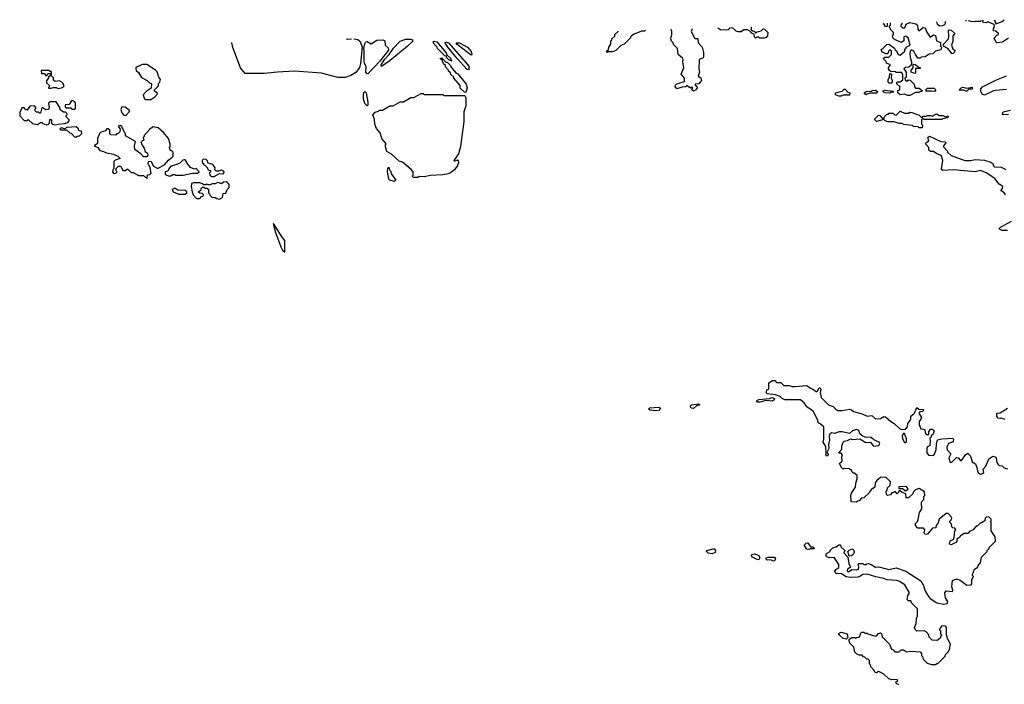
# Model space of a CAD drawing. Extents: x 2789571 to 2951634, y 860514 to 1033803.
# Tile 23 of 102: x 2823313 to 2832785, y 1024818 to 1031209. Entities that reach past the tile are written whole.
import ezdxf

# ---------------------------------------------------------------- set-up
doc = ezdxf.new("R2010")
doc.units = 0

msp = doc.modelspace()

# ---------------------------------------------------------------- linework, layer by layer
at = {"layer": '0CON05XD'}
for points in [[(2830347.9, 1031137), (2830350, 1031135), (2830351.7, 1031111.7), (2830361.7, 1031101.7), (2830378.3, 1031098.3), (2830395, 1031080), (2830408.3, 1031091.7), (2830447, 1031103), (2830465, 1031120), (2830477, 1031117), (2830510, 1031085), (2830507, 1031053), (2830495, 1031037.5), (2830475, 1031032.5), (2830435, 1031030), (2830425, 1031040), (2830405, 1031040), (2830395, 1031032.5), (2830383, 1031043), (2830378.3, 1031068.3), (2830360, 1031075), (2830338.3, 1031098.3), (2830315, 1031110), (2830278.3, 1031111.7), (2830255, 1031093.3), (2830225, 1031092.5), (2830205, 1031100), (2830180, 1031125), (2830165, 1031130), (2830145, 1031127.5), (2830128.3, 1031111.7), (2830113, 1031107), (2830055, 1031110), (2830029.3, 1031127.6)], [(2831798.6, 1031179.6), (2831800, 1031165), (2831790, 1031155), (2831790, 1031145), (2831805, 1031130), (2831828.3, 1031131.7), (2831840, 1031165), (2831875, 1031181.9), (2831877.7, 1031181.9), (2831935, 1031170), (2831950, 1031155), (2831952.5, 1031115), (2831961.7, 1031101.7), (2832005, 1031132.5), (2832025, 1031130), (2832039.3, 1031089.3), (2832071.7, 1031041.7), (2832105, 1031062.5), (2832125, 1031057.5), (2832132.5, 1031005), (2832170, 1030990), (2832172.5, 1030955), (2832180, 1030945), (2832175, 1030920), (2832125, 1030907.5), (2832098.3, 1030881.7), (2832063, 1030877), (2832025, 1030852.5), (2831985, 1030847.5), (2831975, 1030840), (2831955, 1030840), (2831930, 1030875), (2831916.4, 1030906.4), (2831891.7, 1030918.3), (2831880, 1030905), (2831877.5, 1030885), (2831880, 1030845), (2831892.5, 1030805), (2831892.5, 1030775), (2831868.3, 1030751.7), (2831835, 1030750), (2831820, 1030735), (2831840, 1030705), (2831840, 1030655), (2831830, 1030645), (2831831.7, 1030631.7), (2831845, 1030620), (2831858.3, 1030621.7), (2831865, 1030630), (2831878.3, 1030628.3), (2831918.3, 1030588.3), (2831920, 1030565), (2831931.7, 1030551.7), (2831965, 1030550), (2832000, 1030525), (2831961.7, 1030508.3), (2831932.5, 1030507.5), (2831875, 1030480), (2831855, 1030480), (2831825, 1030492.5), (2831785, 1030487.5), (2831760, 1030505), (2831761.7, 1030528.3), (2831780, 1030535), (2831780, 1030565), (2831751.7, 1030591.7), (2831750, 1030605), (2831755, 1030610), (2831785, 1030610), (2831808.3, 1030631.7), (2831810, 1030685), (2831795, 1030700), (2831745, 1030700), (2831735, 1030710), (2831698.3, 1030708.3), (2831681.7, 1030721.7), (2831670, 1030735), (2831670, 1030745), (2831690, 1030775), (2831651.7, 1030791.7), (2831648.3, 1030808.3), (2831620, 1030835), (2831635, 1030850), (2831675, 1030850), (2831700, 1030875), (2831700, 1030905), (2831685, 1030920), (2831670, 1030905), (2831668.3, 1030891.7), (2831658.3, 1030881.7), (2831645, 1030880), (2831610, 1030895), (2831600, 1030925), (2831615, 1030930), (2831655, 1030970), (2831675, 1030972.5), (2831730, 1030935), (2831731.7, 1030921.7), (2831748.3, 1030908.3), (2831763.3, 1030873.3), (2831785, 1030867.5), (2831830, 1030905), (2831830, 1030925), (2831840, 1030935), (2831840, 1030945), (2831880, 1030965), (2831860, 1031035), (2831835, 1031050), (2831820, 1031045), (2831820, 1031005), (2831795, 1030990), (2831729.3, 1031019.3), (2831713.3, 1031035), (2831710, 1031055), (2831720, 1031065), (2831720, 1031085), (2831690, 1031115), (2831690, 1031125), (2831680, 1031135), (2831681.7, 1031148.3), (2831690, 1031155), (2831690, 1031175), (2831688.6, 1031176.4)], [(2831659.2, 1031175.5), (2831660, 1031145), (2831655, 1031140), (2831641.7, 1031141.7), (2831623, 1031174.4)], [(2832217.3, 1031191.9), (2832217, 1031173), (2832209.3, 1031160.7), (2832191.7, 1031148.3), (2832165, 1031147.5), (2832143.8, 1031163.8), (2832135.2, 1031189.5)], [(2832423.1, 1031198), (2832415, 1031196.7), (2832412.4, 1031197.7)], [(2832560, 1031202), (2832560, 1031195), (2832555, 1031190), (2832505, 1031192.5), (2832475, 1031187.5), (2832439.8, 1031198.5)], [(2832825, 1031030), (2832767, 1030993), (2832715, 1030986.7), (2832702.5, 1030995), (2832688.3, 1031031.7), (2832715, 1031060), (2832730, 1031065), (2832730, 1031075), (2832705, 1031100), (2832681.7, 1031101.7), (2832680, 1031125), (2832687, 1031133), (2832690, 1031155), (2832680, 1031165), (2832625, 1031187.5), (2832615, 1031180), (2832581.7, 1031181.7), (2832580, 1031195), (2832585.2, 1031202.8)], [(2832692.5, 1031206), (2832705, 1031170), (2832765, 1031190), (2832783.6, 1031208.6)], [(2829332.2, 1031107.2), (2829325, 1031100), (2829295, 1031097.5), (2829225, 1031070), (2829200, 1031055), (2829190, 1031045), (2829190, 1031035), (2829130, 1030975), (2829095, 1030960), (2829048.3, 1030911.7), (2829015, 1030900), (2828975, 1030900), (2828961.7, 1030891.7), (2828960, 1030905), (2828978.3, 1030921.7), (2828980, 1030945), (2829000, 1030975), (2829000, 1031005), (2829010, 1031015), (2829010, 1031025), (2829038.3, 1031051.7), (2829040, 1031065), (2829070, 1031095), (2829070, 1031099.5)], [(2829782, 1031120.4), (2829772.5, 1031095), (2829803.6, 1031033.6), (2829815, 1031027.5), (2829838.3, 1031028.3), (2829840, 1030985), (2829880, 1030945), (2829891.7, 1030891.7), (2829892.5, 1030855), (2829887, 1030843), (2829850, 1030825), (2829847.5, 1030735), (2829852.5, 1030705), (2829840, 1030665), (2829865, 1030650), (2829872.5, 1030625), (2829848.3, 1030591.7), (2829811.7, 1030588.3), (2829810, 1030580), (2829828.3, 1030568.3), (2829830, 1030555), (2829816.4, 1030533.6), (2829797, 1030523), (2829780, 1030535), (2829788.3, 1030558.3), (2829775, 1030560), (2829765, 1030550), (2829735, 1030572.5), (2829717, 1030563), (2829685, 1030560), (2829635, 1030542.5), (2829620, 1030565), (2829621.7, 1030578.3), (2829636.4, 1030593.6), (2829710, 1030615), (2829707.5, 1030645), (2829677.5, 1030685), (2829702.5, 1030745), (2829693.3, 1030805), (2829697.5, 1030825), (2829689.3, 1030839.3), (2829646.7, 1030875), (2829641.7, 1030931.7), (2829601.7, 1030971.7), (2829600, 1030985), (2829583, 1031003), (2829577.5, 1031025), (2829587.5, 1031065), (2829587.5, 1031095), (2829581.1, 1031114.5)], [(2832285, 1030880), (2832243, 1030933), (2832200, 1030955), (2832200, 1030975), (2832247.5, 1031025), (2832252.5, 1031055), (2832250, 1031105), (2832255, 1031110), (2832275, 1031107.5), (2832310, 1031075), (2832290, 1031055), (2832291.7, 1030998.3), (2832277.5, 1030965), (2832290, 1030925), (2832310, 1030915), (2832307.5, 1030895), (2832295, 1030882.5), (2832285, 1030880)], [(2826529.3, 1031025), (2826567.1, 1031017.1), (2826588.9, 1030998.9), (2826607, 1030943), (2826592.6, 1030787.4), (2826580.8, 1030749.2), (2826548, 1030702), (2826497.4, 1030672.6), (2826445, 1030653.8), (2826375, 1030652.7), (2826217.5, 1030695), (2825956.3, 1030713.7), (2825794.3, 1030705.7), (2825665, 1030690.2), (2825482.1, 1030692.1), (2825437.6, 1030745), (2825362.8, 1030942.8), (2825353.8, 1030985), (2825354.7, 1030990.5)], [(2826458, 1031022.9), (2826465, 1031020), (2826506.7, 1031024.3)], [(2826655, 1030686.7), (2826642.5, 1030705), (2826647.5, 1030755), (2826630.3, 1030790.3), (2826625.7, 1030815), (2826628.8, 1030905), (2826622.5, 1030935), (2826632.3, 1030977.7), (2826644.2, 1030995.8), (2826655, 1030998.8), (2826695, 1030977.5), (2826748.3, 1031011.7), (2826807.5, 1031015), (2826827.5, 1031005), (2826830, 1030965), (2826858.3, 1030938.3), (2826860, 1030915), (2826779.3, 1030810.7), (2826665, 1030690), (2826655, 1030686.7)], [(2826795, 1030760), (2826790, 1030775), (2826825, 1030830), (2826867.5, 1030875), (2826910, 1030935), (2826975, 1031002.5), (2827028.6, 1031021.4), (2827075, 1031022), (2827090, 1031015), (2827096.7, 1031005), (2827090, 1030995), (2827039.5, 1030950.5), (2826877.5, 1030815), (2826795, 1030760)], [(2827465, 1030810), (2827460, 1030820), (2827445, 1030820), (2827431.7, 1030831.7), (2827420, 1030845), (2827418.3, 1030858.3), (2827401.7, 1030861.7), (2827330, 1030935), (2827330, 1030945), (2827300, 1030975), (2827290, 1030995), (2827295, 1031000), (2827305, 1031002.5), (2827326.7, 1030995), (2827415, 1030890), (2827421.7, 1030871.7), (2827460, 1030835), (2827460, 1030820), (2827470, 1030815), (2827465, 1030810)], [(2827635, 1030727.5), (2827613.6, 1030733.6), (2827522.5, 1030835), (2827432.5, 1030945), (2827407.5, 1030985), (2827410, 1030995), (2827440, 1030985), (2827600, 1030805), (2827635, 1030762.5), (2827635, 1030727.5)], [(2827655, 1030866.7), (2827520.7, 1030970.7), (2827513.6, 1030986.4), (2827545.9, 1030985.9), (2827622.5, 1030945), (2827655, 1030902.5), (2827663.3, 1030876.7), (2827655, 1030866.7)], [(2824521.7, 1030441.7), (2824575, 1030442.5), (2824615, 1030467.5), (2824640, 1030495), (2824635, 1030510), (2824625, 1030510), (2824611.7, 1030521.7), (2824610, 1030535), (2824648.3, 1030571.7), (2824650, 1030595), (2824661.7, 1030608.3), (2824667.5, 1030635), (2824652.5, 1030655), (2824637, 1030707), (2824620, 1030725), (2824535, 1030777.5), (2824495, 1030777.5), (2824443, 1030757), (2824431.7, 1030748.3), (2824430, 1030735), (2824435, 1030720), (2824455, 1030700), (2824483.6, 1030653.6), (2824540, 1030625), (2824561.7, 1030601.7), (2824580, 1030595), (2824578.3, 1030551.7), (2824530.7, 1030519.3), (2824502.5, 1030485), (2824510, 1030455), (2824521.7, 1030441.7)], [(2827605, 1030510), (2827591.7, 1030511.7), (2827551.7, 1030551.7), (2827550, 1030575), (2827490, 1030645), (2827490, 1030655), (2827461.7, 1030681.7), (2827457, 1030697), (2827440, 1030715), (2827440, 1030725), (2827410, 1030755), (2827408.3, 1030768.3), (2827390, 1030785), (2827378.3, 1030818.3), (2827361.7, 1030831.7), (2827361.7, 1030838.3), (2827378.3, 1030838.3), (2827411.7, 1030801.7), (2827425, 1030800), (2827460, 1030765), (2827460, 1030755), (2827513.6, 1030693.6), (2827526.7, 1030686.7), (2827608.3, 1030588.3), (2827617.1, 1030555), (2827605, 1030510)], [(2831925, 1030692.5), (2831890, 1030705), (2831890, 1030725), (2831910, 1030745), (2831910, 1030775), (2831915, 1030780), (2831928.3, 1030778.3), (2831961.7, 1030751.7), (2831980, 1030745), (2831975, 1030740), (2831931.7, 1030738.3), (2831930, 1030695), (2831925, 1030692.5)], [(2823575, 1030670), (2823585, 1030690), (2823605, 1030690), (2823618.3, 1030681.7), (2823620, 1030705), (2823615, 1030710), (2823605, 1030710), (2823595, 1030720), (2823520, 1030720), (2823521.7, 1030691.7), (2823555, 1030690), (2823561.7, 1030671.7), (2823575, 1030670)], [(2823685, 1030547.5), (2823715, 1030552.5), (2823740, 1030565), (2823730, 1030595), (2823718.3, 1030608.3), (2823695, 1030620), (2823653, 1030613), (2823638.3, 1030628.3), (2823638.3, 1030648.3), (2823618.3, 1030668.3), (2823605, 1030670), (2823591.7, 1030658.3), (2823590, 1030645), (2823570, 1030625), (2823571.7, 1030601.7), (2823600, 1030575), (2823591.7, 1030551.7), (2823615, 1030550), (2823635, 1030557.5), (2823665, 1030557.5), (2823685, 1030547.5)], [(2831678.3, 1030598.3), (2831668.3, 1030608.3), (2831667, 1030633), (2831680, 1030655), (2831685, 1030690), (2831700, 1030685), (2831697.5, 1030645), (2831707.5, 1030625), (2831705, 1030600), (2831678.3, 1030598.3)], [(2832805, 1030538), (2832701.7, 1030528.3), (2832675, 1030522.5), (2832595, 1030482.5), (2832571.7, 1030491.7), (2832570, 1030505), (2832560, 1030515), (2832560, 1030545), (2832575, 1030562.5), (2832709.3, 1030630.7), (2832805, 1030670)], [(2826655, 1030380), (2826635, 1030402.5), (2826620.8, 1030445), (2826620, 1030485), (2826625, 1030507.5), (2826635, 1030517.5), (2826646.7, 1030505), (2826662.5, 1030415), (2826661.7, 1030388.3), (2826655, 1030380)], [(2827101.7, 1029691.7), (2827090, 1029705), (2827100, 1029715), (2827100, 1029745), (2827078.3, 1029768.3), (2826995, 1029840), (2826965, 1029850), (2826890, 1029915), (2826845, 1029942.5), (2826831.2, 1029985), (2826832.5, 1030007.5), (2826840, 1030015), (2826796.2, 1030065), (2826780.7, 1030120.7), (2826745, 1030162), (2826730, 1030205), (2826727.5, 1030247.5), (2826710, 1030295), (2826731.7, 1030318.3), (2826765, 1030330), (2826775, 1030340), (2826805, 1030340), (2826875, 1030380), (2826905, 1030380), (2826975, 1030420), (2827005, 1030420), (2827075, 1030460), (2827105, 1030460), (2827175, 1030500), (2827195, 1030500), (2827205, 1030490), (2827385, 1030490), (2827395, 1030480), (2827595, 1030480), (2827605, 1030460), (2827605, 1030380), (2827586, 1030324), (2827585, 1030230), (2827555, 1029990), (2827535, 1029920), (2827490, 1029855), (2827495, 1029850), (2827525, 1029860), (2827532.5, 1029852.5), (2827533.8, 1029835), (2827525, 1029806.7), (2827496.7, 1029765), (2827457.5, 1029735), (2827435, 1029726.2), (2827385, 1029716.7), (2827265, 1029710), (2827205, 1029697.5), (2827155, 1029700), (2827145, 1029692.5), (2827101.7, 1029691.7)], [(2831195, 1030472.5), (2831160, 1030485), (2831160, 1030505), (2831225, 1030520), (2831245, 1030540), (2831255, 1030540), (2831281.7, 1030511.7), (2831300, 1030505), (2831297, 1030483), (2831275, 1030482.5), (2831265, 1030490), (2831257, 1030483), (2831235, 1030482.5), (2831215, 1030473.3), (2831195, 1030472.5)], [(2831455, 1030487.5), (2831440, 1030495), (2831440, 1030505), (2831455, 1030517.5), (2831505, 1030520), (2831513, 1030527), (2831545, 1030532.5), (2831570, 1030515), (2831555, 1030502.5), (2831495, 1030502.5), (2831465, 1030492.5), (2831455, 1030487.5)], [(2831685, 1030503.3), (2831640, 1030505), (2831620, 1030515), (2831620, 1030525), (2831635, 1030530), (2831715, 1030520), (2831718.3, 1030511.7), (2831695, 1030510), (2831685, 1030503.3)], [(2832115, 1030517.5), (2832085, 1030522.5), (2832035, 1030520), (2832030, 1030535), (2832045, 1030550), (2832109.3, 1030549.3), (2832127.5, 1030535), (2832115, 1030517.5)], [(2832415, 1030520), (2832391.7, 1030531.7), (2832355, 1030530), (2832350, 1030535), (2832370, 1030555), (2832385, 1030560), (2832425, 1030550), (2832475, 1030560), (2832480, 1030555), (2832475, 1030540), (2832445, 1030540), (2832425, 1030522.5), (2832415, 1030520)], [(2823655, 1030196.7), (2823685, 1030203.3), (2823745, 1030210), (2823775, 1030220), (2823790, 1030235), (2823790, 1030245), (2823760, 1030275), (2823760, 1030285), (2823770, 1030295), (2823768.3, 1030308.3), (2823755, 1030320), (2823735, 1030320), (2823701.7, 1030341.7), (2823700, 1030365), (2823665, 1030420), (2823601.7, 1030418.3), (2823590, 1030405), (2823597.5, 1030365), (2823590, 1030345), (2823565, 1030342.5), (2823535, 1030360), (2823525, 1030360), (2823515, 1030310), (2823505, 1030310), (2823495, 1030320), (2823475, 1030320), (2823461.7, 1030331.7), (2823460, 1030345), (2823470, 1030355), (2823470, 1030365), (2823455, 1030380), (2823411.7, 1030378.3), (2823385, 1030340), (2823371.7, 1030341.7), (2823355, 1030360), (2823335, 1030360), (2823313.3, 1030315), (2823314.1, 1030284.1), (2823355, 1030240), (2823385, 1030240), (2823395, 1030250), (2823435, 1030210), (2823485, 1030202.5), (2823515, 1030220), (2823525, 1030220), (2823535, 1030210), (2823575, 1030197.5), (2823588.8, 1030201.2), (2823600, 1030215), (2823601.7, 1030248.3), (2823615, 1030250), (2823620, 1030245), (2823620, 1030215), (2823630, 1030205), (2823655, 1030196.7)], [(2823845, 1030350), (2823850, 1030355), (2823851.7, 1030401.7), (2823845, 1030420), (2823825, 1030430), (2823811.7, 1030428.3), (2823788.3, 1030391.7), (2823755, 1030390), (2823750, 1030385), (2823751.7, 1030371.7), (2823765, 1030360), (2823805, 1030360), (2823815, 1030350), (2823845, 1030350)], [(2824335, 1030287.5), (2824370, 1030325), (2824370, 1030335), (2824327, 1030367), (2824295, 1030370), (2824287.5, 1030345), (2824295, 1030312.5), (2824315, 1030290), (2824335, 1030287.5)], [(2831995, 1030170), (2831965, 1030170), (2831957, 1030177), (2831913, 1030183), (2831901.7, 1030191.7), (2831815, 1030200), (2831805, 1030210), (2831775, 1030210), (2831725, 1030227.5), (2831665, 1030226.7), (2831640, 1030235), (2831625, 1030250), (2831555, 1030230), (2831540, 1030245), (2831540, 1030255), (2831575, 1030290), (2831588.3, 1030288.3), (2831611.7, 1030261.7), (2831625, 1030260), (2831631.7, 1030278.3), (2831651.7, 1030298.3), (2831668.3, 1030301.7), (2831675, 1030310), (2831715, 1030310), (2831733, 1030293), (2831745, 1030290), (2831785, 1030330), (2831825, 1030310), (2831865, 1030310), (2831875, 1030320), (2831897, 1030317), (2831965, 1030290), (2831985, 1030270), (2831998.3, 1030271.7), (2832005, 1030280), (2832035, 1030280), (2832045, 1030287.5), (2832075, 1030287.5), (2832095, 1030280), (2832110, 1030295), (2832135, 1030302.5), (2832158.3, 1030288.3), (2832195, 1030287.5), (2832225, 1030270), (2832235, 1030280), (2832245, 1030280), (2832250, 1030275), (2832240, 1030265), (2832193, 1030257), (2832185, 1030250), (2832125, 1030247.5), (2832015, 1030250), (2832005, 1030260), (2831990, 1030245), (2831990, 1030205), (2832000, 1030195), (2831995, 1030170)], [(2832825, 1030297.5), (2832775, 1030293.3), (2832767.5, 1030305), (2832775, 1030322.5), (2832845, 1030340)], [(2824535, 1029683.3), (2824540, 1029685), (2824541.7, 1029718.3), (2824565, 1029720), (2824577.5, 1029732.5), (2824570, 1029785), (2824550, 1029825), (2824554, 1029846), (2824575, 1029850), (2824600.8, 1029800.8), (2824635, 1029781.4), (2824645, 1029781.4), (2824705, 1029814), (2824743.3, 1029856.7), (2824790, 1029895), (2824790, 1029935), (2824778.3, 1029948.3), (2824761.7, 1029951.7), (2824760, 1029965), (2824750, 1029975), (2824760, 1029985), (2824762.5, 1030015), (2824745, 1030067.5), (2824697.5, 1030125), (2824645, 1030170), (2824597, 1030177), (2824565, 1030156.7), (2824510, 1030095), (2824510, 1030085), (2824500, 1030075), (2824508.3, 1030051.7), (2824480, 1030035), (2824491.7, 1030001.7), (2824512, 1029975), (2824521.7, 1029941.7), (2824543.9, 1029923.9), (2824546.7, 1029905), (2824535, 1029891.2), (2824505, 1029888.8), (2824477.7, 1029917.7), (2824420.7, 1029960.7), (2824416.7, 1029995), (2824428.3, 1030038.3), (2824331.7, 1030091.7), (2824330, 1030115), (2824320, 1030125), (2824300, 1030175), (2824285, 1030190), (2824260, 1030185), (2824280, 1030155), (2824278.3, 1030131.7), (2824258.3, 1030111.7), (2824245, 1030110), (2824235, 1030100), (2824191.7, 1030101.7), (2824180, 1030115), (2824180, 1030145), (2824165, 1030160), (2824151.7, 1030158.3), (2824138.3, 1030141.7), (2824093, 1030127), (2824080, 1030115), (2824062.5, 1030065), (2824061.7, 1030018.3), (2824030, 1029995), (2824065, 1029980), (2824085, 1029952.5), (2824118.3, 1029941.7), (2824148.3, 1029928.3), (2824217, 1029917), (2824256.1, 1029896.1), (2824280, 1029875), (2824233, 1029857), (2824220, 1029845), (2824220, 1029775), (2824210, 1029765), (2824207.5, 1029745), (2824215, 1029730), (2824238.3, 1029731.7), (2824250, 1029745), (2824240, 1029755), (2824241.7, 1029778.3), (2824265, 1029800), (2824285, 1029800), (2824305, 1029760), (2824335, 1029760), (2824345, 1029770), (2824355, 1029770), (2824385, 1029740), (2824405, 1029740), (2824455, 1029710), (2824505, 1029710), (2824535, 1029683.3)], [(2823855, 1030080), (2823865, 1030090), (2823888.3, 1030091.7), (2823910, 1030115), (2823908.3, 1030138.3), (2823881.7, 1030141.7), (2823878.3, 1030158.3), (2823857, 1030177), (2823768.3, 1030171.7), (2823745, 1030160), (2823715, 1030167.5), (2823700, 1030155), (2823705, 1030150), (2823765, 1030150), (2823795, 1030120), (2823808.3, 1030118.3), (2823841.7, 1030081.7), (2823855, 1030080)], [(2832796, 1029525), (2832785, 1029543.3), (2832752.5, 1029565), (2832767.5, 1029585), (2832772.5, 1029605), (2832735, 1029627.5), (2832695, 1029683.3), (2832612.5, 1029735), (2832555, 1029758.8), (2832505, 1029746.7), (2832295, 1029763.8), (2832195, 1029760), (2832182.5, 1029775), (2832192.5, 1029855), (2832180, 1029895), (2832165, 1029910), (2832135, 1029920), (2832105, 1029940), (2832075, 1029940), (2832068.3, 1029948.3), (2832060, 1029955), (2832058.3, 1029978.3), (2832027.5, 1030015), (2832033.6, 1030026.4), (2832060, 1030045), (2832050, 1030075), (2832065, 1030090), (2832175, 1030037.5), (2832220, 1030035), (2832222.5, 1030025), (2832200, 1029995), (2832200, 1029985), (2832240, 1029945), (2832240, 1029935), (2832275, 1029902.5), (2832405, 1029853.3), (2832465, 1029853.8), (2832505, 1029863.3), (2832595, 1029856.7), (2832655, 1029840), (2832675, 1029827.5), (2832680, 1029805), (2832690, 1029795), (2832755, 1029792), (2832798.8, 1029768.8)], [(2824755, 1029703.8), (2824775, 1029710), (2824785, 1029720), (2824805, 1029720), (2824815, 1029712.5), (2824885, 1029714.3), (2824975, 1029732.5), (2825025, 1029733.3), (2825040, 1029745), (2825020, 1029765), (2825017, 1029777), (2824995, 1029772.5), (2824956.9, 1029786.9), (2824921.2, 1029831.2), (2824915, 1029850), (2824905, 1029860), (2824895, 1029860), (2824883, 1029857), (2824855, 1029830), (2824831.7, 1029818.3), (2824765, 1029795.8), (2824747.5, 1029775), (2824738.3, 1029751.7), (2824712.5, 1029745), (2824711.7, 1029721.7), (2824755, 1029703.8)], [(2825185, 1029701.2), (2825235, 1029730), (2825275, 1029727.5), (2825280, 1029745), (2825255, 1029762.5), (2825225, 1029752.5), (2825203, 1029753), (2825190, 1029765), (2825192.5, 1029785), (2825172.5, 1029815), (2825125, 1029830), (2825117.5, 1029855), (2825107.5, 1029865), (2825083, 1029867), (2825070, 1029855), (2825070, 1029835), (2825080, 1029825), (2825080, 1029815), (2825095, 1029810), (2825120, 1029785), (2825120, 1029775), (2825131.7, 1029761.7), (2825148.3, 1029758.3), (2825150, 1029745), (2825140, 1029735), (2825143.6, 1029713.6), (2825162, 1029702), (2825185, 1029701.2)], [(2826915, 1029654.4), (2826875, 1029664.4), (2826864.3, 1029675), (2826852, 1029745), (2826853.6, 1029776.4), (2826865, 1029790), (2826870, 1029765), (2826880, 1029755), (2826890, 1029725), (2826932.5, 1029665), (2826915, 1029654.4)], [(2825235, 1029483.3), (2825265, 1029500), (2825271.7, 1029538.3), (2825295, 1029540), (2825310, 1029575), (2825330, 1029595), (2825330, 1029625), (2825305, 1029650), (2825275, 1029646.7), (2825255, 1029630), (2825231.7, 1029641.7), (2825215, 1029642.5), (2825195, 1029630), (2825165, 1029630), (2825145, 1029620), (2825125, 1029620), (2825115, 1029627.5), (2825105, 1029620), (2825085, 1029620), (2825071.7, 1029631.7), (2825045, 1029640), (2824985, 1029641.2), (2824966.4, 1029633.6), (2824963.6, 1029606.4), (2824972.5, 1029555), (2824983.3, 1029525), (2825015, 1029490), (2825045, 1029490), (2825061.7, 1029508.3), (2825078.3, 1029511.7), (2825080, 1029525), (2825068.3, 1029538.3), (2825045, 1029540), (2825030, 1029555), (2825058.3, 1029571.7), (2825060, 1029585), (2825071.7, 1029598.3), (2825085, 1029600), (2825095, 1029590), (2825115, 1029590), (2825128.3, 1029578.3), (2825130, 1029545), (2825140, 1029535), (2825141.7, 1029521.7), (2825161.7, 1029501.7), (2825195, 1029500), (2825208.3, 1029488.3), (2825235, 1029483.3)], [(2824905, 1029532.5), (2824920, 1029545), (2824920, 1029555), (2824905, 1029567.5), (2824835, 1029570), (2824805, 1029587.5), (2824780, 1029575), (2824790, 1029555), (2824845, 1029532.5), (2824905, 1029532.5)], [(2825865, 1028972.5), (2825865.5, 1029085), (2825837.7, 1029117.7), (2825755, 1029247.5), (2825753.8, 1029235), (2825775, 1029162.5), (2825824, 1029025), (2825842.7, 1028992.7), (2825865, 1028972.5)], [(2832815, 1029181.2), (2832765, 1029183.3), (2832740, 1029195), (2832740, 1029205), (2832750, 1029215), (2832855, 1029271.2)], [(2831541.7, 1024931.7), (2831530, 1024955), (2831500, 1024985), (2831497, 1025007), (2831490, 1025015), (2831488.3, 1025048.3), (2831475, 1025060), (2831461.7, 1025061.7), (2831445, 1025080), (2831431.7, 1025081.7), (2831417, 1025097), (2831388.3, 1025098.3), (2831365, 1025110), (2831348.3, 1025128.3), (2831337.5, 1025175), (2831300, 1025215), (2831292.5, 1025235), (2831291.7, 1025248.3), (2831315, 1025267.5), (2831347.5, 1025267.5), (2831355, 1025262.5), (2831365, 1025270), (2831388.3, 1025271.7), (2831400, 1025285), (2831401.7, 1025308.3), (2831415, 1025320), (2831435, 1025320), (2831445, 1025310), (2831465, 1025310), (2831473, 1025303), (2831545, 1025282.5), (2831557, 1025283), (2831573.9, 1025306.1), (2831595, 1025312.5), (2831602.5, 1025305), (2831610, 1025275), (2831680, 1025205), (2831700, 1025155), (2831715, 1025150), (2831731.7, 1025131.7), (2831775, 1025130), (2831791.7, 1025148.3), (2831815, 1025150), (2831845, 1025130), (2831885, 1025137.5), (2831975, 1025130), (2831990, 1025115), (2831990, 1025095), (2832000, 1025085), (2832005, 1025060), (2832043, 1025023), (2832085, 1025010), (2832125, 1025010), (2832135, 1025020), (2832145, 1025020), (2832215, 1025090), (2832220, 1025105), (2832245, 1025130), (2832257, 1025153), (2832267.5, 1025205), (2832238.3, 1025258.3), (2832230, 1025295), (2832230, 1025365), (2832218.3, 1025378.3), (2832185, 1025380), (2832170, 1025365), (2832168.3, 1025351.7), (2832160, 1025345), (2832170, 1025335), (2832170, 1025305), (2832178.3, 1025298.3), (2832180, 1025285), (2832171.7, 1025278.3), (2832170, 1025265), (2832150, 1025245), (2832135, 1025240), (2832091.7, 1025241.7), (2832061.7, 1025271.7), (2832060, 1025295), (2832033, 1025323), (2832015, 1025332.5), (2831945, 1025330), (2831931.7, 1025341.7), (2831922.5, 1025365), (2831937, 1025403), (2831940, 1025455), (2831950, 1025475), (2831950, 1025545), (2831891.7, 1025601.7), (2831885, 1025620), (2831865, 1025620), (2831852.5, 1025632.5), (2831858.3, 1025671.7), (2831871.7, 1025688.3), (2831870, 1025705), (2831829.2, 1025775), (2831777.9, 1025807.9), (2831752.8, 1025817.2), (2831655, 1025822), (2831625, 1025836.2), (2831550.9, 1025850.9), (2831465, 1025878.6), (2831425, 1025873.3), (2831395.9, 1025854.1), (2831375, 1025848.8), (2831305, 1025844), (2831265, 1025851.2), (2831220.5, 1025880.5), (2831165, 1025884), (2831155.8, 1025905), (2831165, 1025921.2), (2831195, 1025940), (2831195, 1025970), (2831147.5, 1026037.5), (2831106.4, 1026033.6), (2831076.7, 1026045), (2831068.8, 1026055), (2831073.8, 1026076.2), (2831110, 1026095), (2831110, 1026105), (2831135, 1026130), (2831168.3, 1026141.7), (2831195, 1026160), (2831208.3, 1026158.3), (2831211.7, 1026141.7), (2831250, 1026105), (2831241.7, 1026081.7), (2831281.7, 1026041.7), (2831290.7, 1025980.7), (2831301.7, 1025951.7), (2831310, 1025945), (2831277.5, 1025925), (2831275, 1025910), (2831285, 1025900), (2831318.3, 1025921.7), (2831365, 1025920), (2831382.5, 1025925), (2831386.7, 1025946.7), (2831380, 1025975), (2831385, 1025980), (2831425, 1025980), (2831435, 1025970), (2831455, 1025970), (2831461.7, 1025978.3), (2831475, 1025980), (2831505, 1025970), (2831545, 1025946.2), (2831578.3, 1025948.3), (2831675, 1025922.9), (2831745, 1025938), (2831837.5, 1025905), (2831982.2, 1025812.2), (2832008.5, 1025768.5), (2832025, 1025713.3), (2832055, 1025661.2), (2832072, 1025645), (2832135, 1025602.9), (2832205, 1025588), (2832235, 1025596.7), (2832241.2, 1025615), (2832218.3, 1025648.3), (2832213.6, 1025696.4), (2832225, 1025717.5), (2832288.3, 1025711.7), (2832290, 1025725), (2832280, 1025755), (2832287.5, 1025815), (2832315, 1025830), (2832335, 1025830), (2832360.7, 1025820.7), (2832425, 1025772.5), (2832466.4, 1025773.6), (2832472.5, 1025785), (2832472.5, 1025825), (2832490, 1025855), (2832480, 1025865), (2832480, 1025875), (2832500, 1025925), (2832530, 1025945), (2832535, 1025960), (2832557.5, 1025985), (2832565, 1026040), (2832620, 1026095), (2832620, 1026105), (2832640, 1026125), (2832640, 1026135), (2832700, 1026195), (2832697, 1026237), (2832660, 1026295), (2832660, 1026375), (2832650, 1026385), (2832658.3, 1026391.7), (2832660, 1026405), (2832635, 1026427.5), (2832613, 1026427), (2832601.7, 1026418.3), (2832598.3, 1026391.7), (2832565, 1026370), (2832551.7, 1026368.3), (2832525, 1026340), (2832515, 1026340), (2832487, 1026303), (2832455, 1026290), (2832435, 1026270), (2832395, 1026270), (2832378.3, 1026251.7), (2832365, 1026250), (2832358.3, 1026231.7), (2832330, 1026215), (2832330, 1026195), (2832318.3, 1026181.7), (2832275, 1026160), (2832261.7, 1026161.7), (2832258.3, 1026168.3), (2832263.6, 1026196.4), (2832300, 1026215), (2832305, 1026260), (2832310, 1026295), (2832320, 1026305), (2832308.3, 1026318.3), (2832291.7, 1026321.7), (2832281.7, 1026331.7), (2832278.3, 1026358.3), (2832260, 1026375), (2832261.7, 1026388.3), (2832278.3, 1026401.7), (2832280, 1026415), (2832275, 1026430), (2832245, 1026460), (2832225, 1026460), (2832160, 1026405), (2832148.3, 1026371.7), (2832130, 1026345), (2832128.3, 1026321.7), (2832095, 1026320), (2832045, 1026262.5), (2832035, 1026257.5), (2832020.7, 1026260.7), (2832013.3, 1026275), (2832020, 1026305), (2832008.3, 1026318.3), (2831955, 1026320), (2831930, 1026345), (2831930, 1026365), (2831950, 1026385), (2831957, 1026403), (2831968.3, 1026471.7), (2831992.5, 1026505), (2831990, 1026565), (2831993, 1026577), (2832010, 1026595), (2832010, 1026625), (2832020, 1026635), (2832018.3, 1026668.3), (2831965, 1026700), (2831953, 1026697), (2831931.7, 1026688.3), (2831910, 1026665), (2831905, 1026650), (2831865, 1026610), (2831841.7, 1026611.7), (2831838.3, 1026648.3), (2831801.7, 1026661.7), (2831785, 1026680), (2831771.7, 1026678.3), (2831768.3, 1026661.7), (2831755, 1026650), (2831738.3, 1026668.3), (2831725, 1026670), (2831718.3, 1026661.7), (2831705, 1026660), (2831690, 1026640), (2831663, 1026633), (2831652.5, 1026645), (2831650, 1026675), (2831660, 1026685), (2831661.7, 1026708.3), (2831687, 1026733), (2831690, 1026765), (2831645, 1026810), (2831595, 1026807.5), (2831560.7, 1026779.3), (2831542.5, 1026755), (2831540, 1026715), (2831525, 1026700), (2831515, 1026700), (2831495, 1026680), (2831488.3, 1026661.7), (2831435, 1026610), (2831413, 1026607), (2831388.3, 1026581.7), (2831375, 1026580), (2831365, 1026570), (2831311.7, 1026571.7), (2831307.5, 1026635), (2831313.9, 1026656.1), (2831353.3, 1026715), (2831357, 1026753), (2831370, 1026795), (2831370, 1026825), (2831345, 1026850), (2831335, 1026850), (2831320, 1026865), (2831315, 1026880), (2831305, 1026880), (2831295, 1026890), (2831245, 1026892.5), (2831235, 1026887.5), (2831215, 1026907.5), (2831200, 1026945), (2831215, 1026950), (2831227, 1026963), (2831222.5, 1027007.5), (2831230, 1027025), (2831215, 1027040), (2831195, 1027040), (2831198.3, 1027051.7), (2831221.7, 1027078.3), (2831221.7, 1027108.3), (2831235, 1027147.5), (2831245, 1027157.5), (2831276.4, 1027163.6), (2831305, 1027180), (2831325, 1027172.5), (2831395, 1027177.5), (2831453.6, 1027143.6), (2831497, 1027147), (2831528.3, 1027108.3), (2831577.5, 1027115), (2831588, 1027135), (2831580, 1027145), (2831529.3, 1027169.3), (2831505, 1027191.2), (2831446, 1027196), (2831418.8, 1027208.8), (2831396.2, 1027226.2), (2831385, 1027258.8), (2831365, 1027269.2), (2831325, 1027256.2), (2831295, 1027230), (2831225, 1027246.7), (2831193.6, 1027246.4), (2831155, 1027230), (2831123.6, 1027236.4), (2831107.5, 1027225), (2831100, 1027205), (2831102.5, 1027165), (2831093.3, 1027125), (2831096.7, 1027085), (2831080, 1027055), (2831090, 1027025), (2831086.4, 1027013.6), (2831075, 1027012.5), (2831067.5, 1027025), (2831072.5, 1027035), (2831067.5, 1027105), (2831042.5, 1027145), (2831050, 1027175), (2831048, 1027295), (2831015, 1027323.3), (2830993.3, 1027333.3), (2830990, 1027355), (2830950.5, 1027440.5), (2830887, 1027487), (2830860, 1027525), (2830825, 1027553.8), (2830675, 1027554), (2830650, 1027565), (2830630, 1027585), (2830585, 1027602.5), (2830505, 1027612.5), (2830490, 1027625), (2830498.3, 1027631.7), (2830501.7, 1027648.3), (2830520, 1027655), (2830521.7, 1027718.3), (2830555, 1027740), (2830578.3, 1027738.3), (2830595, 1027720), (2830635, 1027720), (2830665, 1027690), (2830715, 1027692.5), (2830745, 1027682.5), (2830775, 1027682.5), (2830885, 1027692.5), (2830920, 1027665), (2830945, 1027657.5), (2830975, 1027632.5), (2830986.7, 1027633.3), (2831005, 1027670), (2831015, 1027670), (2831020, 1027655), (2831012.5, 1027625), (2831022.5, 1027575), (2831094.2, 1027504.2), (2831138.3, 1027488.3), (2831165, 1027462.5), (2831185, 1027452.5), (2831225, 1027452.5), (2831295, 1027463.3), (2831316.1, 1027456.1), (2831335, 1027440), (2831418.3, 1027418.3), (2831465, 1027395.6), (2831512.3, 1027402.3), (2831545, 1027371.2), (2831595, 1027373.3), (2831625, 1027392.5), (2831641.7, 1027391.7), (2831692.5, 1027345), (2831726.4, 1027326.4), (2831777, 1027277), (2831795, 1027267.5), (2831835, 1027272.5), (2831855, 1027292.5), (2831857.5, 1027325), (2831886.7, 1027365), (2831887.5, 1027395), (2831922.5, 1027425), (2831945, 1027480), (2831963, 1027463), (2832005, 1027460), (2832010, 1027455), (2831997, 1027443), (2831971.7, 1027438.3), (2831962.5, 1027425), (2831987.5, 1027385), (2831983.3, 1027366.7), (2831967.5, 1027345), (2831967.5, 1027315), (2831982.5, 1027275), (2832011.7, 1027271.7), (2832020, 1027265), (2832023, 1027243), (2832035, 1027220), (2832058.3, 1027221.7), (2832060, 1027245), (2832075, 1027270), (2832095, 1027270), (2832110, 1027255), (2832100, 1027225), (2832081.7, 1027208.3), (2832078.3, 1027191.7), (2832070, 1027185), (2832072.5, 1027155)], [(2830435, 1027531.4), (2830411.9, 1027531.9), (2830400, 1027545), (2830425, 1027555.8), (2830525, 1027566.2), (2830555, 1027576.7), (2830573.3, 1027565), (2830572, 1027555), (2830555, 1027540.5), (2830495, 1027546.7), (2830435, 1027531.4)], [(2829427.2, 1027447.2), (2829377.5, 1027455), (2829363.3, 1027465), (2829375, 1027476.7), (2829463.3, 1027483.3), (2829477.5, 1027475), (2829465, 1027452.5), (2829427.2, 1027447.2)], [(2829795, 1027471.8), (2829775, 1027472.5), (2829768.9, 1027478.9), (2829765.6, 1027495), (2829775, 1027506.9), (2829845, 1027513.8), (2829855.7, 1027505.7), (2829825, 1027494.4), (2829795, 1027471.8)], [(2832795, 1027363.3), (2832755, 1027377.5), (2832745, 1027373.3), (2832725, 1027377.5), (2832713.6, 1027393.6), (2832712.5, 1027425), (2832745, 1027427.5), (2832816.1, 1027473.9)], [(2831835, 1027142.5), (2831845, 1027150), (2831845, 1027180), (2831825, 1027230), (2831815, 1027230), (2831804, 1027206), (2831805, 1027180), (2831825, 1027143.3), (2831835, 1027142.5)], [(2832072.5, 1027155), (2832070, 1027115), (2832047, 1027103), (2832040, 1027085), (2832040, 1027045), (2832055, 1027021.2), (2832105, 1027017.5), (2832115, 1027030), (2832130, 1027075), (2832132.5, 1027127.5), (2832141.7, 1027168.3), (2832185, 1027180), (2832286.1, 1027186.1), (2832297.5, 1027175), (2832295, 1027150), (2832250, 1027135), (2832237.5, 1027115), (2832233.8, 1027095), (2832235, 1027072.5), (2832270, 1027035), (2832253.3, 1026995), (2832260, 1026955), (2832280, 1026955), (2832325, 1027000), (2832340, 1026995), (2832365, 1026970), (2832375, 1026970), (2832413.6, 1027026.4), (2832435, 1027040), (2832460.7, 1027010.7), (2832477, 1026957), (2832507, 1026937), (2832521.7, 1026901.7), (2832530, 1026855), (2832555, 1026837.5), (2832576.1, 1026843.9), (2832587.5, 1026855), (2832583, 1026887), (2832607.5, 1026915), (2832637.5, 1026985), (2832675, 1027012.5), (2832696.1, 1027006.1), (2832706.7, 1026995), (2832715, 1026950), (2832725, 1026932.5), (2832735, 1026923.3), (2832765, 1026917.5), (2832785, 1026900), (2832815, 1026890)], [(2831835, 1026680), (2831860, 1026695), (2831845, 1026720), (2831771.7, 1026718.3), (2831771.7, 1026701.7), (2831805, 1026700), (2831835, 1026680)], [(2829975, 1026073.8), (2829935, 1026078.8), (2829920, 1026095), (2829922.5, 1026105), (2829985, 1026122.5), (2829995, 1026120), (2830006.2, 1026105), (2830003.8, 1026086.2), (2829975, 1026073.8)], [(2830905, 1026113.3), (2830885, 1026117.5), (2830860, 1026155), (2830880, 1026175), (2830895, 1026180), (2830921.7, 1026141.7), (2830945, 1026140), (2830960, 1026125), (2830955, 1026120), (2830918.3, 1026121.7), (2830905, 1026113.3)], [(2831291.7, 1026051.7), (2831280, 1026095), (2831291.7, 1026108.3), (2831325, 1026120), (2831337, 1026107), (2831340, 1026085), (2831332.5, 1026065), (2831315, 1026052.5), (2831291.7, 1026051.7)], [(2830425, 1026016.7), (2830408.3, 1026018.3), (2830361.7, 1026041.7), (2830353.3, 1026055), (2830356.2, 1026065), (2830385, 1026072), (2830425.3, 1026055.3), (2830434, 1026035), (2830425, 1026016.7)], [(2830565, 1026003.8), (2830535, 1026014), (2830505, 1026011.2), (2830492, 1026025), (2830496.7, 1026035), (2830515, 1026040), (2830575, 1026039.4), (2830585.6, 1026024.4), (2830575, 1026006.2), (2830565, 1026003.8)], [(2831265, 1025252.5), (2831235, 1025260), (2831200.7, 1025290.7), (2831191.7, 1025308.3), (2831215, 1025320), (2831273.3, 1025303.3), (2831281.7, 1025268.3), (2831265, 1025252.5)], [(2831770, 1024815), (2831755, 1024820), (2831740, 1024835), (2831760, 1024855), (2831750, 1024865), (2831705, 1024862.5), (2831675, 1024872.5), (2831626.7, 1024915), (2831585, 1024937.5), (2831575, 1024940), (2831555, 1024927.5), (2831541.7, 1024931.7)]]:
    msp.add_lwpolyline(points, dxfattribs=at)

doc.saveas('drawing.dxf')
